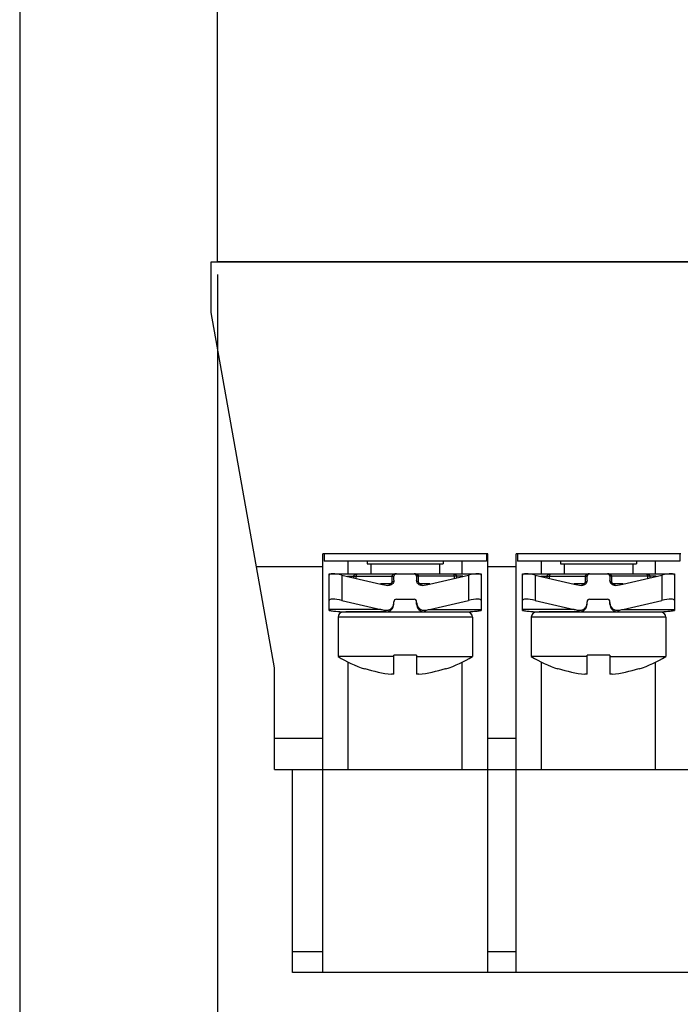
# Model space of a CAD drawing. Header units: millimetres. Extents: x 0 to 594, y 0 to 420.
# Tile 15 of 22: x 213 to 239, y 217 to 256. Entities that reach past the tile are written whole.
import ezdxf

# ---------------------------------------------------------------- set-up
doc = ezdxf.new("R2010")
doc.units = ezdxf.units.MM
doc.header["$LTSCALE"] = 32.67
doc.layers.get('0').update_dxf_attribs({"linetype": 'CONTINUOUS'})
doc.layers.add('3_ALL_AXES', color=7, linetype='CONTINUOUS')
doc.layers.add('ASSI', color=7, linetype='CONTINUOUS')
doc.styles.get("Standard").update_dxf_attribs({"font": 'txt', "width": 0.85})
doc.dimstyles.new('DIMSTYLE_1', dxfattribs={"dimtxt": 3.5, "dimasz": 3.5, "dimexe": 1, "dimexo": 0.5, "dimgap": 0.875, "dimtad": 1, "dimdec": 4, "dimdsep": 46, "dimtxsty": 'STANDARD', "dimblk": '_FILLED', "dimblk1": '_FILLED', "dimblk2": '_FILLED', "dimcen": 0.09, "dimadec": 4, "dimazin": 2, "dimtp": 0.15, "dimtm": 0.15, "dimtfac": 1, "dimtdec": 4, "dimtofl": 0, "dimtmove": 0, "dimatfit": 3, "dimldrblk": '_FILLED', "dimfxl": 1, "dimtolj": 1, "dimarcsym": 0})

# ---------------------------------------------------------------- blocks, each defined once
blk = doc.blocks.new('_FILLED')
at = {"color": 0, "linetype": 'BYBLOCK'}
blk.add_solid([(0, 0), (-1, 0.143), (-1, -0.143)], dxfattribs=at)
blk = doc.blocks.new('*D3')
at = {"color": 2, "linetype": 'CONTINUOUS'}
for p, q in [((220.494, 245.638), (220.494, 196.047)), ((311.494, 245.638), (311.494, 196.047)), ((220.494, 197.047), (265.994, 197.047)), ((311.494, 197.047), (265.994, 197.047))]:
    blk.add_line(p, q, dxfattribs=at)
at = {"color": 2, "linetype": 'CONTINUOUS', "xscale": 3.5, "yscale": 3.5, "zscale": 3.5, "rotation": 180}
blk.add_blockref('_FILLED', (220.494, 197.047), dxfattribs=at)
at = {"color": 2, "linetype": 'CONTINUOUS', "xscale": 3.5, "yscale": 3.5, "zscale": 3.5}
blk.add_blockref('_FILLED', (311.494, 197.047), dxfattribs=at)
at = {"color": 2, "linetype": 'CONTINUOUS', "insert": (265.994, 201.422), "char_height": 3.5, "width": 7.125, "attachment_point": 2, "line_spacing_factor": 0.9}
blk.add_mtext('91', dxfattribs=at)
blk = doc.blocks.new('*D5')
at = {"color": 2, "linetype": 'CONTINUOUS'}
for p, q in [((212.694, 332.538), (212.694, 168.949)), ((319.294, 332.538), (319.294, 168.949)), ((212.694, 169.949), (265.994, 169.949)), ((319.294, 169.949), (265.994, 169.949))]:
    blk.add_line(p, q, dxfattribs=at)
at = {"color": 2, "linetype": 'CONTINUOUS', "xscale": 3.5, "yscale": 3.5, "zscale": 3.5, "rotation": 180}
blk.add_blockref('_FILLED', (212.694, 169.949), dxfattribs=at)
at = {"color": 2, "linetype": 'CONTINUOUS', "xscale": 3.5, "yscale": 3.5, "zscale": 3.5}
blk.add_blockref('_FILLED', (319.294, 169.949), dxfattribs=at)
at = {"color": 2, "linetype": 'CONTINUOUS', "insert": (265.994, 174.324), "char_height": 3.5, "width": 18.375, "attachment_point": 2, "line_spacing_factor": 0.9}
blk.add_mtext('106.6', dxfattribs=at)

msp = doc.modelspace()

# ---------------------------------------------------------------- linework, layer by layer
at = {"color": 7, "linetype": 'CONTINUOUS'}
for p, q in [((220.24426, 246.13795), (311.74426, 246.13795)), ((220.24426, 244.13795), (220.24426, 246.13795)), ((222.74426, 230.13795), (220.24426, 244.13795)), ((231.14426, 234.63795), (224.64426, 234.63795)), ((224.64426, 218.13795), (224.64426, 234.63795)), ((231.14426, 218.13795), (231.14426, 234.63795)), ((238.76426, 234.63795), (232.26426, 234.63795)), ((232.26426, 218.13795), (232.26426, 234.63795)), ((222.02998, 234.13795), (224.64426, 234.13795)), ((231.14426, 234.13795), (232.26426, 234.13795)), ((224.89426, 233.84575), (230.89426, 233.84575)), ((224.89426, 232.406), (224.89426, 233.84575)), ((225.39426, 233.7971), (226.93267, 233.44364)), ((227.44426, 233.59024), (227.44426, 233.74575)), ((228.34426, 233.74575), (228.34426, 233.59024)), ((228.85585, 233.44364), (230.39426, 233.7971)), ((230.89426, 233.84575), (230.89426, 232.40594)), ((232.51426, 233.84575), (238.51426, 233.84575)), ((232.51426, 232.406), (232.51426, 233.84575)), ((233.01426, 233.7971), (234.55267, 233.44364)), ((235.06426, 233.59024), (235.06426, 233.74575)), ((235.96426, 233.74575), (235.96426, 233.59024)), ((236.47585, 233.44364), (238.01426, 233.7971)), ((238.51426, 233.84575), (238.51426, 232.40594)), ((225.39426, 232.7971), (226.93267, 232.44364)), ((227.54426, 232.84575), (228.24426, 232.84575)), ((228.85585, 232.44364), (230.39426, 232.7971)), ((233.01426, 232.7971), (234.55267, 232.44364)), ((235.16426, 232.84575), (235.86426, 232.84575)), ((236.47585, 232.44364), (238.01426, 232.7971)), ((224.89426, 232.406), (224.98158, 232.39098)), ((224.98, 232.39124), (225.06472, 232.37875)), ((227.44426, 232.64575), (227.44426, 232.74575)), ((228.34426, 232.64575), (228.34426, 232.74575)), ((232.51426, 232.406), (232.60158, 232.39098)), ((232.6, 232.39124), (232.68472, 232.37875)), ((235.06426, 232.64575), (235.06426, 232.74575)), ((235.96426, 232.64575), (235.96426, 232.74575)), ((225.06313, 232.37896), (225.14852, 232.3684)), ((225.14693, 232.36858), (225.23294, 232.35997)), ((225.23135, 232.36011), (225.31792, 232.35348)), ((225.31633, 232.35358), (225.40342, 232.34893)), ((225.40183, 232.349), (225.48941, 232.34637)), ((230.34423, 232.33795), (225.44429, 232.33795)), ((225.48782, 232.3464), (225.55668, 232.34575)), ((227.14426, 232.34575), (225.55671, 232.34575)), ((228.64426, 232.34575), (230.23182, 232.34575)), ((230.23184, 232.34575), (230.3007, 232.3464)), ((232.68313, 232.37896), (232.76852, 232.3684)), ((232.76693, 232.36858), (232.85294, 232.35997)), ((232.85135, 232.36011), (232.93792, 232.35348)), ((232.93633, 232.35358), (233.02342, 232.34893)), ((233.02183, 232.349), (233.10941, 232.34637)), ((237.96423, 232.33795), (233.06429, 232.33795)), ((233.10782, 232.3464), (233.17668, 232.34575)), ((234.76426, 232.34575), (233.17671, 232.34575)), ((236.26426, 232.34575), (237.85182, 232.34575)), ((237.85184, 232.34575), (237.9207, 232.3464)), ((227.44426, 230.58795), (225.24426, 230.58795)), ((228.34426, 230.63795), (227.44426, 230.63795)), ((227.44426, 229.88663), (227.44426, 230.63795)), ((228.34426, 230.63795), (228.34426, 229.88663)), ((228.34426, 230.58795), (230.54426, 230.58795)), ((235.06426, 230.58795), (232.86426, 230.58795)), ((235.96426, 230.63795), (235.06426, 230.63795)), ((235.06426, 229.88663), (235.06426, 230.63795)), ((235.96426, 230.63795), (235.96426, 229.88663)), ((235.96426, 230.58795), (238.16426, 230.58795)), ((222.74426, 226.13795), (222.74426, 230.13795)), ((226.30687, 230.1147), (226.29427, 230.09776)), ((229.49426, 230.09776), (229.48166, 230.1147)), ((233.92687, 230.1147), (233.91427, 230.09776)), ((237.11426, 230.09776), (237.10166, 230.1147)), ((227.44426, 229.88663), (227.35807, 229.88663)), ((228.43045, 229.88663), (228.34426, 229.88663)), ((235.06426, 229.88663), (234.97807, 229.88663)), ((236.05045, 229.88663), (235.96426, 229.88663)), ((222.74426, 226.13795), (309.24426, 226.13795)), ((223.44426, 218.13795), (223.44426, 226.13795)), ((308.54426, 218.13795), (223.44426, 218.13795))]:
    msp.add_line(p, q, dxfattribs=at)
at = {"color": 9, "linetype": 'CONTINUOUS'}
for p, q in [((225.64426, 233.84575), (225.64426, 234.33795)), ((230.14426, 233.84575), (230.14426, 234.33795)), ((233.26426, 233.84575), (233.26426, 234.33795)), ((237.76426, 233.84575), (237.76426, 234.33795)), ((225.39426, 233.7971), (225.39426, 232.7971)), ((225.61773, 233.74575), (227.44426, 233.74575)), ((225.86757, 233.68835), (225.86757, 233.74575)), ((225.96407, 233.66618), (225.96407, 233.74578)), ((227.37045, 233.74578), (227.37045, 233.54575)), ((230.1708, 233.74575), (228.34426, 233.74575)), ((228.41807, 233.54575), (228.41807, 233.74578)), ((229.82445, 233.74578), (229.82445, 233.66618)), ((229.92096, 233.74575), (229.92096, 233.68835)), ((230.39426, 233.7971), (230.39426, 232.7971)), ((233.01426, 233.7971), (233.01426, 232.7971)), ((233.23773, 233.74575), (235.06426, 233.74575)), ((233.48757, 233.68835), (233.48757, 233.74575)), ((233.58407, 233.66618), (233.58407, 233.74578)), ((234.99045, 233.74578), (234.99045, 233.54575)), ((237.7908, 233.74575), (235.96426, 233.74575)), ((236.03807, 233.54575), (236.03807, 233.74578)), ((237.44445, 233.74578), (237.44445, 233.66618)), ((237.54096, 233.74575), (237.54096, 233.68835)), ((238.01426, 233.7971), (238.01426, 232.7971)), ((227.27521, 233.44575), (226.92348, 233.44575)), ((227.37045, 233.54575), (227.43924, 233.54575)), ((228.41807, 233.54575), (228.34927, 233.54575)), ((228.86505, 233.44575), (228.51331, 233.44575)), ((234.89521, 233.44575), (234.54348, 233.44575)), ((234.99045, 233.54575), (235.05924, 233.54575)), ((236.03807, 233.54575), (235.96927, 233.54575)), ((236.48505, 233.44575), (236.13331, 233.44575)), ((226.93267, 232.44364), (224.89426, 232.44364)), ((228.85585, 232.44364), (230.89426, 232.44364)), ((234.55267, 232.44364), (232.51426, 232.44364)), ((236.47585, 232.44364), (238.51426, 232.44364)), ((230.54426, 232.13795), (225.24426, 232.13795)), ((238.16426, 232.13795), (232.86426, 232.13795)), ((225.64426, 226.13795), (225.64426, 230.36689)), ((230.14426, 226.13795), (230.14426, 230.36689)), ((233.26426, 226.13795), (233.26426, 230.36689)), ((237.76426, 226.13795), (237.76426, 230.36689)), ((224.64426, 227.35173), (222.74426, 227.35173)), ((232.26426, 227.35173), (231.14426, 227.35173)), ((224.64426, 218.94714), (223.44426, 218.94714)), ((232.26426, 218.94714), (231.14426, 218.94714))]:
    msp.add_line(p, q, dxfattribs=at)
at = {"color": 7, "linetype": 'CONTINUOUS'}
for points in [[(230.3007, 232.3464), (230.38668, 232.349), (230.47218, 232.35358), (230.55716, 232.36011), (230.64158, 232.36858), (230.72537, 232.37896), (230.80851, 232.39123), (230.89426, 232.406)], [(237.9207, 232.3464), (238.00668, 232.349), (238.09218, 232.35358), (238.17716, 232.36011), (238.26158, 232.36858), (238.34537, 232.37896), (238.42851, 232.39123), (238.51426, 232.406)]]:
    msp.add_lwpolyline(points, dxfattribs=at)
for centre, radius, start, end in [((227.54426, 233.74575), 0.1, 90, 180), ((228.24426, 233.74575), 0.1, 0, 90), ((235.16426, 233.74575), 0.1, 90, 180), ((235.86426, 233.74575), 0.1, 0, 90), ((227.54426, 232.74575), 0.1, 90, 180), ((228.24426, 232.74575), 0.1, 0, 90), ((235.16426, 232.74575), 0.1, 90, 180), ((235.86426, 232.74575), 0.1, 0, 90), ((227.14426, 232.64575), 0.3, 270, 360), ((228.64426, 232.64575), 0.3, 180, 270), ((234.76426, 232.64575), 0.3, 270, 360), ((236.26426, 232.64575), 0.3, 180, 270), ((225.44426, 232.13795), 0.2, 90, 180), ((230.34426, 232.13795), 0.2, 0, 90), ((233.06426, 232.13795), 0.2, 90, 180), ((237.96426, 232.13795), 0.2, 0, 90), ((227.89426, 234.89461), 5.0366, 251.628811, 263.888785), ((227.89426, 234.89461), 5.0366, 276.111215, 288.371189), ((235.51426, 234.89461), 5.0366, 251.628811, 263.888785), ((235.51426, 234.89461), 5.0366, 276.111215, 288.371189)]:
    msp.add_arc(centre, radius, start, end, dxfattribs=at)
at = {"color": 9, "linetype": 'CONTINUOUS'}
for centre, radius, start, end in [((225.55365, 235.71801), 3.37218, 258.723941, 268.003355), ((230.23486, 235.71816), 3.37233, 271.97329, 281.275907), ((233.17365, 235.71801), 3.37218, 258.723941, 268.003355), ((237.85486, 235.71816), 3.37233, 271.97329, 281.275907), ((225.55666, 235.76554), 3.41979, 268.12176, 268.665699), ((225.5567, 235.76764), 3.42188, 268.665763, 269.999582), ((230.23182, 235.7676), 3.42184, 270.000386, 271.317431), ((230.23186, 235.76558), 3.41982, 271.317489, 271.878299), ((233.17666, 235.76554), 3.41979, 268.12176, 268.665699), ((233.1767, 235.76764), 3.42188, 268.665763, 269.999582), ((237.85182, 235.7676), 3.42184, 270.000386, 271.317431), ((237.85186, 235.76558), 3.41982, 271.317489, 271.878299)]:
    msp.add_arc(centre, radius, start, end, dxfattribs=at)
at = {"color": 7, "linetype": 'CONTINUOUS'}
for centre, major_axis, ratio, start_param, end_param in [((225.39426, 233.68222), (0.49931, -0.12076), 0.2176587, 1.62338792, 3.19418425), ((230.39426, 233.68222), (0.49931, 0.12076), 0.2176587, -0.05259159, 1.51820473), ((233.01426, 233.68222), (0.49931, -0.12076), 0.2176587, 1.62338792, 3.19418425), ((238.01426, 233.68222), (0.49931, 0.12076), 0.2176587, -0.05259159, 1.51820473), ((227.80671, 235.34575), (2.82843, 0), 0.70710678, -1.88495559, -1.78167617), ((227.98182, 235.34575), (2.82843, 0), 0.70710678, -1.35991648, -1.25663706), ((235.42671, 235.34575), (2.82843, 0), 0.70710678, -1.88495559, -1.78167617), ((235.60182, 235.34575), (2.82843, 0), 0.70710678, -1.35991648, -1.25663706), ((225.39426, 232.68222), (0.49931, -0.12076), 0.2176587, 1.62338792, 3.19418425), ((230.39426, 232.68222), (0.49931, 0.12076), 0.2176587, -0.05259159, 1.51820473), ((233.01426, 232.68222), (0.49931, -0.12076), 0.2176587, 1.62338792, 3.19418425), ((238.01426, 232.68222), (0.49931, 0.12076), 0.2176587, -0.05259159, 1.51820473), ((227.80671, 234.34575), (-2.82843, 0), 0.70710678, 1.25663706, 1.31481009), ((227.98182, 234.34575), (2.82843, 0), 0.70710678, -1.31481009, -1.25663706), ((235.42671, 234.34575), (-2.82843, 0), 0.70710678, 1.25663706, 1.31481009), ((235.60182, 234.34575), (2.82843, 0), 0.70710678, -1.31481009, -1.25663706)]:
    msp.add_ellipse(centre, major_axis=major_axis, ratio=ratio, start_param=start_param, end_param=end_param, dxfattribs=at)
at = {"color": 9, "linetype": 'CONTINUOUS'}
for points, knots in [([(225.86757, 233.74575), (225.86755, 233.75527), (225.87186, 233.77403), (225.88754, 233.79682), (225.90762, 233.81395), (225.93707, 233.83058), (225.97718, 233.84282), (226.01029, 233.84575), (226.02678, 233.84575)], [0, 0, 0, 0, 0.13838088, 0.27025937, 0.39644939, 0.51930127, 0.76016695, 1, 1, 1, 1]), ([(225.96407, 233.74578), (225.96408, 233.76278), (225.96811, 233.79143), (225.98463, 233.82462), (226.00503, 233.84223), (226.02003, 233.84575), (226.02678, 233.84575)], [0, 0, 0, 0, 0.39420448, 0.65731518, 0.84343726, 1, 1, 1, 1]), ([(227.54426, 233.84575), (227.52636, 233.84575), (227.4904, 233.84287), (227.44662, 233.83074), (227.41426, 233.81403), (227.39233, 233.79691), (227.37523, 233.77421), (227.37045, 233.75524), (227.37046, 233.74578)], [0, 0, 0, 0, 0.2453182, 0.49202299, 0.61666742, 0.74256567, 0.87031962, 1, 1, 1, 1]), ([(228.41807, 233.74578), (228.41808, 233.75525), (228.41328, 233.77422), (228.39618, 233.79693), (228.37425, 233.81404), (228.34189, 233.83075), (228.29811, 233.84287), (228.26216, 233.84575), (228.24426, 233.84575)], [0, 0, 0, 0, 0.12974491, 0.25753016, 0.38342516, 0.5080534, 0.75472012, 1, 1, 1, 1]), ([(229.76175, 233.84575), (229.7685, 233.84575), (229.78349, 233.84223), (229.80389, 233.82462), (229.82041, 233.79143), (229.82445, 233.76278), (229.82445, 233.74578)], [0, 0, 0, 0, 0.15656432, 0.34268869, 0.60580185, 1, 1, 1, 1]), ([(229.76175, 233.84575), (229.77823, 233.84575), (229.81134, 233.84282), (229.85146, 233.83058), (229.8809, 233.81395), (229.90098, 233.79682), (229.91667, 233.77403), (229.92097, 233.75527), (229.92096, 233.74575)], [0, 0, 0, 0, 0.23983494, 0.48070258, 0.60355546, 0.72974535, 0.86161915, 1, 1, 1, 1]), ([(233.48757, 233.74575), (233.48755, 233.75527), (233.49186, 233.77403), (233.50754, 233.79682), (233.52762, 233.81395), (233.55707, 233.83058), (233.59718, 233.84282), (233.63029, 233.84575), (233.64678, 233.84575)], [0, 0, 0, 0, 0.13838088, 0.27025937, 0.39644939, 0.51930127, 0.76016695, 1, 1, 1, 1]), ([(233.58407, 233.74578), (233.58408, 233.76278), (233.58811, 233.79143), (233.60463, 233.82462), (233.62503, 233.84223), (233.64003, 233.84575), (233.64678, 233.84575)], [0, 0, 0, 0, 0.39420448, 0.65731518, 0.84343726, 1, 1, 1, 1]), ([(235.16426, 233.84575), (235.14636, 233.84575), (235.1104, 233.84287), (235.06662, 233.83074), (235.03426, 233.81403), (235.01233, 233.79691), (234.99523, 233.77421), (234.99045, 233.75524), (234.99046, 233.74578)], [0, 0, 0, 0, 0.2453182, 0.49202299, 0.61666742, 0.74256567, 0.87031962, 1, 1, 1, 1]), ([(236.03807, 233.74578), (236.03808, 233.75525), (236.03328, 233.77422), (236.01618, 233.79693), (235.99425, 233.81404), (235.96189, 233.83075), (235.91811, 233.84287), (235.88216, 233.84575), (235.86426, 233.84575)], [0, 0, 0, 0, 0.12974491, 0.25753016, 0.38342516, 0.5080534, 0.75472012, 1, 1, 1, 1]), ([(237.38175, 233.84575), (237.3885, 233.84575), (237.40349, 233.84223), (237.42389, 233.82462), (237.44041, 233.79143), (237.44445, 233.76278), (237.44445, 233.74578)], [0, 0, 0, 0, 0.15656432, 0.34268869, 0.60580185, 1, 1, 1, 1]), ([(237.38175, 233.84575), (237.39823, 233.84575), (237.43134, 233.84282), (237.47146, 233.83058), (237.5009, 233.81395), (237.52098, 233.79682), (237.53667, 233.77403), (237.54097, 233.75527), (237.54096, 233.74575)], [0, 0, 0, 0, 0.23983494, 0.48070258, 0.60355546, 0.72974535, 0.86161915, 1, 1, 1, 1]), ([(227.27521, 233.44575), (227.27521, 233.44081), (227.27477, 233.422), (227.27273, 233.40318), (227.26987, 233.3896)], [0, 0, 0, 0, 0.26273283, 1, 1, 1, 1]), ([(227.37045, 233.54575), (227.37045, 233.5328), (227.36559, 233.50675), (227.34459, 233.47351), (227.31291, 233.45105), (227.28761, 233.44576), (227.27521, 233.44575)], [0, 0, 0, 0, 0.25512793, 0.5076874, 0.75591116, 1, 1, 1, 1]), ([(228.51331, 233.44575), (228.50091, 233.44576), (228.47562, 233.45105), (228.44394, 233.4735), (228.42293, 233.50675), (228.41807, 233.5328), (228.41807, 233.54575)], [0, 0, 0, 0, 0.24408915, 0.49231176, 0.74487235, 1, 1, 1, 1]), ([(228.51331, 233.44575), (228.51331, 233.44081), (228.51375, 233.42201), (228.5158, 233.4032), (228.51865, 233.38962)], [0, 0, 0, 0, 0.26271892, 1, 1, 1, 1]), ([(234.89521, 233.44575), (234.89521, 233.44081), (234.89477, 233.422), (234.89273, 233.40318), (234.88987, 233.3896)], [0, 0, 0, 0, 0.26273283, 1, 1, 1, 1]), ([(234.99045, 233.54575), (234.99045, 233.5328), (234.98559, 233.50675), (234.96459, 233.47351), (234.93291, 233.45105), (234.90761, 233.44576), (234.89521, 233.44575)], [0, 0, 0, 0, 0.25512793, 0.5076874, 0.75591116, 1, 1, 1, 1]), ([(236.13331, 233.44575), (236.12091, 233.44576), (236.09562, 233.45105), (236.06394, 233.4735), (236.04293, 233.50675), (236.03807, 233.5328), (236.03807, 233.54575)], [0, 0, 0, 0, 0.24408915, 0.49231176, 0.74487235, 1, 1, 1, 1]), ([(236.13331, 233.44575), (236.13331, 233.44081), (236.13375, 233.42201), (236.1358, 233.4032), (236.13865, 233.38962)], [0, 0, 0, 0, 0.26271892, 1, 1, 1, 1]), ([(227.09055, 232.41093), (227.0945, 232.40119), (227.10216, 232.38415), (227.11533, 232.36317), (227.12881, 232.34952), (227.13956, 232.34575), (227.14426, 232.34575)], [0, 0, 0, 0, 0.35749542, 0.63393611, 0.84002548, 1, 1, 1, 1]), ([(228.69797, 232.41093), (228.69403, 232.40119), (228.68636, 232.38415), (228.67319, 232.36317), (228.65971, 232.34952), (228.64896, 232.34575), (228.64426, 232.34575)], [0, 0, 0, 0, 0.3574952, 0.63393589, 0.84002534, 1, 1, 1, 1]), ([(234.71055, 232.41093), (234.7145, 232.40119), (234.72216, 232.38415), (234.73533, 232.36317), (234.74881, 232.34952), (234.75956, 232.34575), (234.76426, 232.34575)], [0, 0, 0, 0, 0.35749542, 0.63393611, 0.84002548, 1, 1, 1, 1]), ([(236.31797, 232.41093), (236.31403, 232.40119), (236.30636, 232.38415), (236.29319, 232.36317), (236.27971, 232.34952), (236.26896, 232.34575), (236.26426, 232.34575)], [0, 0, 0, 0, 0.3574952, 0.63393589, 0.84002534, 1, 1, 1, 1])]:
    msp.add_open_spline(points, degree=3, knots=knots, dxfattribs=at)
at = {"color": 7, "linetype": 'CONTINUOUS'}
for points, knots in [([(227.44426, 233.59024), (227.44426, 233.56164), (227.43196, 233.50371), (227.37947, 233.43263), (227.30214, 233.38976), (227.24292, 233.38578), (227.21466, 233.39006)], [0, 0, 0, 0, 0.25007053, 0.50009046, 0.75006109, 1, 1, 1, 1]), ([(228.57386, 233.39006), (228.5456, 233.38578), (228.48638, 233.38976), (228.40905, 233.43264), (228.35656, 233.50371), (228.34426, 233.56164), (228.34426, 233.59024)], [0, 0, 0, 0, 0.24995178, 0.49992223, 0.74993635, 1, 1, 1, 1]), ([(235.06426, 233.59024), (235.06426, 233.56164), (235.05196, 233.50371), (234.99947, 233.43263), (234.92214, 233.38976), (234.86292, 233.38578), (234.83466, 233.39006)], [0, 0, 0, 0, 0.25007053, 0.50009046, 0.75006109, 1, 1, 1, 1]), ([(236.19386, 233.39006), (236.1656, 233.38578), (236.10638, 233.38976), (236.02905, 233.43264), (235.97656, 233.50371), (235.96426, 233.56164), (235.96426, 233.59024)], [0, 0, 0, 0, 0.24995178, 0.49992223, 0.74993635, 1, 1, 1, 1]), ([(227.09055, 232.41093), (227.11221, 232.40692), (227.15658, 232.40376), (227.2224, 232.41396), (227.28436, 232.43853), (227.35742, 232.48841), (227.42539, 232.57905), (227.44426, 232.66776), (227.44426, 232.71156)], [0, 0, 0, 0, 0.12534644, 0.25071516, 0.37607754, 0.50143529, 0.75068889, 1, 1, 1, 1]), ([(228.34426, 232.71156), (228.34426, 232.66776), (228.36314, 232.57904), (228.43111, 232.4884), (228.50417, 232.43853), (228.56613, 232.41395), (228.63194, 232.40376), (228.67632, 232.40692), (228.69797, 232.41093)], [0, 0, 0, 0, 0.24932542, 0.49858142, 0.62394718, 0.74930209, 0.87464988, 1, 1, 1, 1]), ([(234.71055, 232.41093), (234.73221, 232.40692), (234.77658, 232.40376), (234.8424, 232.41396), (234.90436, 232.43853), (234.97742, 232.48841), (235.04539, 232.57905), (235.06426, 232.66776), (235.06426, 232.71156)], [0, 0, 0, 0, 0.12534644, 0.25071516, 0.37607754, 0.50143529, 0.75068889, 1, 1, 1, 1]), ([(235.96426, 232.71156), (235.96426, 232.66776), (235.98314, 232.57904), (236.05111, 232.4884), (236.12417, 232.43853), (236.18613, 232.41395), (236.25194, 232.40376), (236.29632, 232.40692), (236.31797, 232.41093)], [0, 0, 0, 0, 0.24932542, 0.49858142, 0.62394718, 0.74930209, 0.87464988, 1, 1, 1, 1])]:
    msp.add_open_spline(points, degree=3, knots=knots, dxfattribs=at)
at = {"layer": '3_ALL_AXES', "color": 7, "linetype": 'CONTINUOUS'}
for p, q in [((220.49426, 246.13795), (220.49426, 381.63795)), ((311.49426, 246.13795), (220.49426, 246.13795)), ((224.69426, 234.63795), (224.69426, 234.33795)), ((231.09426, 234.33795), (224.69426, 234.33795)), ((231.09426, 234.63795), (231.09426, 234.33795)), ((232.31426, 234.63795), (232.31426, 234.33795)), ((238.71426, 234.33795), (232.31426, 234.33795)), ((238.71426, 234.63795), (238.71426, 234.33795))]:
    msp.add_line(p, q, dxfattribs=at)
at = {"layer": 'ASSI', "color": 7, "linetype": 'CONTINUOUS'}
for p, q in [((226.39426, 234.33795), (226.39426, 234.23795)), ((229.39426, 234.33795), (229.39426, 234.23795)), ((234.01426, 234.33795), (234.01426, 234.23795)), ((237.01426, 234.33795), (237.01426, 234.23795)), ((226.3943, 234.23795), (229.39422, 234.23795)), ((226.54426, 234.23795), (226.54426, 233.84575)), ((229.24426, 234.23795), (229.24426, 233.84575)), ((234.0143, 234.23795), (237.01422, 234.23795)), ((234.16426, 234.23795), (234.16426, 233.84575)), ((236.86426, 234.23795), (236.86426, 233.84575)), ((225.24426, 232.13795), (225.24426, 230.58795)), ((226.54426, 232.34575), (226.54426, 232.33795)), ((229.24426, 232.34575), (229.24426, 232.33795)), ((230.54426, 232.13795), (230.54426, 230.58795)), ((232.86426, 232.13795), (232.86426, 230.58795)), ((234.16426, 232.34575), (234.16426, 232.33795)), ((236.86426, 232.34575), (236.86426, 232.33795)), ((238.16426, 232.13795), (238.16426, 230.58795))]:
    msp.add_line(p, q, dxfattribs=at)
for centre, start, end in [((227.89426, 234.89461), 238.394972, 251.553805), ((227.89426, 234.89461), 288.446195, 301.605028), ((235.51426, 234.89461), 238.394972, 251.553805), ((235.51426, 234.89461), 288.446195, 301.605028)]:
    msp.add_arc(centre, 5.05667, start, end, dxfattribs=at)

# ---------------------------------------------------------------- dimensions: what is measured, and where the dimension line sits
at = {"color": 2, "linetype": 'CONTINUOUS'}
for base, p1, p2, picture, middle in [((319.29426, 169.94864), (212.69426, 333.03795), (319.29426, 333.03795), '*D5', (265.49426, 169.94864)), ((311.49426, 197.04671), (220.49426, 246.13795), (311.49426, 246.13795), '*D3', (265.49426, 197.04671))]:
    dim = msp.add_linear_dim(base=base, p1=p1, p2=p2, dimstyle='DIMSTYLE_1', dxfattribs=at)
    dim.commit()
    dim.dimension.update_dxf_attribs({"geometry": picture, "text_midpoint": middle, "dimtype": 160})

doc.saveas('drawing.dxf')
